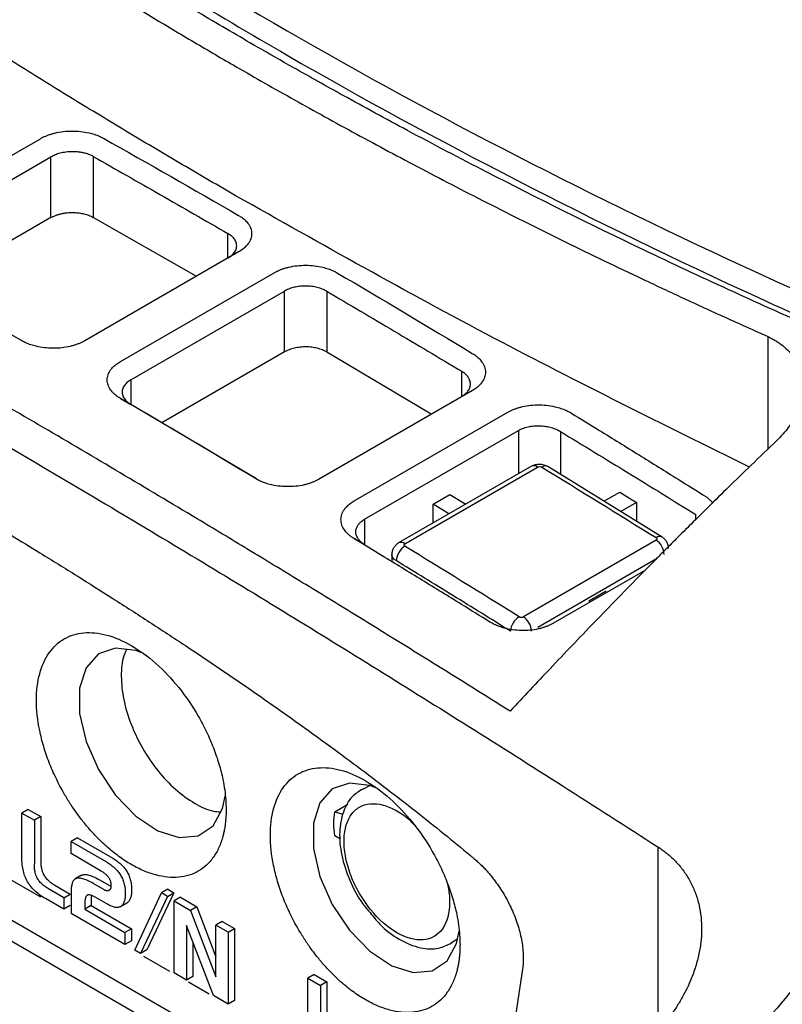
# Model space of a CAD drawing. Extents: x 76 to 839, y -9 to 645.
# Tile 59 of 78: x 729 to 754, y 157 to 190. Entities that reach past the tile are written whole.
import ezdxf

# ---------------------------------------------------------------- set-up
doc = ezdxf.new("R2010")
doc.units = 0
doc.layers.get('0').update_dxf_attribs({"linetype": 'CONTINUOUS'})

msp = doc.modelspace()

# ---------------------------------------------------------------- linework, layer by layer
at = {"color": 7, "linetype": 'CONTINUOUS'}
for p, q in [((724.163, 182.961), (729.325, 185.941)), ((724.519, 182.35), (729.681, 185.33)), ((729.681, 183.291), (729.681, 185.33)), ((731.095, 185.345), (731.095, 183.301)), ((729.681, 183.291), (725.597, 180.934)), ((734.556, 181.323), (731.095, 183.301)), ((735.975, 182.14), (730.813, 179.16)), ((735.975, 182.14), (735.62, 181.937)), ((732.008, 178.463), (737.17, 181.443)), ((732.361, 177.85), (737.522, 180.83)), ((737.522, 178.787), (737.522, 180.83)), ((738.937, 180.82), (738.937, 178.78)), ((737.522, 178.787), (733.4, 176.407)), ((742.436, 176.699), (738.937, 178.78)), ((743.82, 177.489), (738.658, 174.509)), ((743.82, 177.489), (743.462, 177.292)), ((732.009, 177.227), (732.361, 177.024)), ((736.573, 174.524), (732.361, 177.024)), ((739.853, 173.784), (745.015, 176.764)), ((740.202, 173.169), (745.364, 176.149)), ((700.268, 175.229), (744.739, 149.556)), ((745.801, 174.947), (741.346, 172.375)), ((741.554, 172.351), (746.009, 174.922)), ((750.186, 172.573), (746.351, 174.939)), ((742.5, 173.674), (743.066, 174.001)), ((743.066, 174.001), (743.599, 173.676)), ((748.233, 173.778), (748.765, 174.085)), ((748.765, 174.085), (749.331, 173.736)), ((751.678, 173.92), (751.904, 173.712)), ((742.5, 173.042), (742.5, 173.674)), ((743.033, 173.349), (742.5, 173.674)), ((749.331, 173.736), (748.799, 173.429)), ((749.331, 173.736), (749.331, 173.101)), ((739.854, 172.52), (740.202, 172.319)), ((749.986, 172.469), (745.531, 169.897)), ((742.543, 151.522), (706.297, 172.446)), ((741.117, 171.991), (741.117, 171.757)), ((749.626, 171.468), (746.517, 169.673)), ((747.747, 170.442), (748.313, 170.769)), ((747.747, 170.4), (747.747, 170.442)), ((739.2, 163.353), (739.647, 163.611)), ((728.913, 163.436), (728.701, 163.314)), ((728.701, 161.876), (728.701, 163.314)), ((728.701, 163.314), (729.123, 163.07)), ((728.913, 163.436), (729.335, 163.192)), ((729.335, 163.192), (729.123, 163.07)), ((729.123, 163.07), (729.123, 161.608)), ((729.335, 163.192), (729.335, 161.73)), ((739.391, 162.441), (739.2, 162.551)), ((730.569, 162.48), (730.356, 162.358)), ((730.356, 161.95), (730.356, 162.358)), ((730.356, 162.358), (731.542, 161.674)), ((730.569, 162.48), (731.754, 161.796)), ((731.347, 161.378), (730.356, 161.95)), ((729.345, 160.488), (727.261, 161.691)), ((728.702, 161.813), (728.701, 161.876)), ((728.704, 161.752), (728.702, 161.813)), ((728.707, 161.693), (728.704, 161.752)), ((728.712, 161.634), (728.707, 161.693)), ((728.718, 161.578), (728.712, 161.634)), ((728.725, 161.522), (728.718, 161.578)), ((729.123, 161.575), (729.123, 161.608)), ((729.124, 161.544), (729.123, 161.575)), ((729.335, 161.73), (729.335, 161.698)), ((729.335, 161.698), (729.336, 161.666)), ((729.336, 161.666), (729.338, 161.635)), ((729.338, 161.635), (729.34, 161.605)), ((729.34, 161.605), (729.342, 161.576)), ((729.342, 161.576), (729.345, 161.548)), ((731.542, 161.674), (731.579, 161.652)), ((731.579, 161.652), (731.614, 161.629)), ((731.614, 161.629), (731.649, 161.606)), ((731.649, 161.606), (731.683, 161.583)), ((731.683, 161.583), (731.715, 161.558)), ((731.754, 161.796), (731.791, 161.774)), ((731.791, 161.774), (731.827, 161.752)), ((731.827, 161.752), (731.861, 161.729)), ((731.861, 161.729), (731.895, 161.705)), ((731.895, 161.705), (731.927, 161.681)), ((731.927, 161.681), (731.959, 161.656)), ((731.959, 161.656), (731.989, 161.631)), ((731.989, 161.631), (732.018, 161.605)), ((732.018, 161.605), (732.046, 161.578)), ((732.046, 161.578), (732.073, 161.551)), ((728.734, 161.469), (728.725, 161.522)), ((728.744, 161.416), (728.734, 161.469)), ((728.755, 161.365), (728.744, 161.416)), ((728.768, 161.315), (728.755, 161.365)), ((728.782, 161.267), (728.768, 161.315)), ((728.797, 161.221), (728.782, 161.267)), ((729.125, 161.513), (729.124, 161.544)), ((729.127, 161.483), (729.125, 161.513)), ((729.13, 161.454), (729.127, 161.483)), ((729.133, 161.425), (729.13, 161.454)), ((729.136, 161.398), (729.133, 161.425)), ((729.14, 161.371), (729.136, 161.398)), ((729.145, 161.345), (729.14, 161.371)), ((729.15, 161.32), (729.145, 161.345)), ((729.155, 161.296), (729.15, 161.32)), ((729.162, 161.273), (729.155, 161.296)), ((729.168, 161.25), (729.162, 161.273)), ((729.176, 161.229), (729.168, 161.25)), ((729.183, 161.208), (729.176, 161.229)), ((729.345, 161.548), (729.348, 161.52)), ((729.348, 161.52), (729.353, 161.494)), ((729.353, 161.494), (729.357, 161.468)), ((729.357, 161.468), (729.362, 161.443)), ((729.362, 161.443), (729.368, 161.419)), ((729.368, 161.419), (729.374, 161.395)), ((729.374, 161.395), (729.381, 161.373)), ((729.381, 161.373), (729.388, 161.351)), ((729.388, 161.351), (729.396, 161.33)), ((729.396, 161.33), (729.404, 161.31)), ((729.404, 161.31), (729.418, 161.28)), ((729.418, 161.28), (729.434, 161.25)), ((729.434, 161.25), (729.451, 161.221)), ((730.705, 161.223), (730.724, 161.233)), ((730.724, 161.233), (730.747, 161.241)), ((730.747, 161.241), (730.771, 161.247)), ((730.771, 161.247), (730.797, 161.25)), ((730.797, 161.25), (730.825, 161.252)), ((730.825, 161.252), (730.855, 161.25)), ((730.855, 161.25), (730.887, 161.246)), ((730.887, 161.246), (730.92, 161.24)), ((730.92, 161.24), (730.956, 161.231)), ((730.956, 161.231), (730.994, 161.219)), ((731.347, 161.378), (731.371, 161.364)), ((731.371, 161.364), (731.395, 161.349)), ((731.395, 161.349), (731.417, 161.335)), ((731.417, 161.335), (731.439, 161.32)), ((731.439, 161.32), (731.459, 161.306)), ((731.459, 161.306), (731.479, 161.291)), ((731.479, 161.291), (731.497, 161.276)), ((731.497, 161.276), (731.516, 161.261)), ((731.516, 161.261), (731.532, 161.246)), ((731.532, 161.246), (731.549, 161.231)), ((731.549, 161.231), (731.564, 161.215)), ((731.715, 161.558), (731.746, 161.533)), ((731.746, 161.533), (731.777, 161.508)), ((731.777, 161.508), (731.806, 161.482)), ((731.806, 161.482), (731.834, 161.456)), ((731.834, 161.456), (731.861, 161.428)), ((731.861, 161.428), (731.887, 161.401)), ((731.887, 161.401), (731.912, 161.372)), ((731.912, 161.372), (731.935, 161.344)), ((731.935, 161.344), (731.958, 161.314)), ((731.958, 161.314), (731.979, 161.284)), ((731.979, 161.284), (732, 161.254)), ((732, 161.254), (732.021, 161.22)), ((732.073, 161.551), (732.099, 161.523)), ((732.099, 161.523), (732.124, 161.495)), ((732.124, 161.495), (732.147, 161.466)), ((732.147, 161.466), (732.17, 161.437)), ((732.17, 161.437), (732.191, 161.407)), ((732.191, 161.407), (732.212, 161.376)), ((732.212, 161.376), (732.233, 161.342)), ((732.233, 161.342), (732.252, 161.307)), ((732.252, 161.307), (732.271, 161.272)), ((732.271, 161.272), (732.288, 161.236)), ((732.288, 161.236), (732.303, 161.2)), ((728.814, 161.175), (728.797, 161.221)), ((728.832, 161.131), (728.814, 161.175)), ((728.851, 161.089), (728.832, 161.131)), ((728.872, 161.048), (728.851, 161.089)), ((728.896, 161.004), (728.872, 161.048)), ((728.922, 160.961), (728.896, 161.004)), ((728.95, 160.919), (728.922, 160.961)), ((728.98, 160.878), (728.95, 160.919)), ((729.192, 161.188), (729.183, 161.208)), ((729.206, 161.157), (729.192, 161.188)), ((729.222, 161.127), (729.206, 161.157)), ((729.239, 161.098), (729.222, 161.127)), ((729.258, 161.07), (729.239, 161.098)), ((729.278, 161.041), (729.258, 161.07)), ((729.3, 161.014), (729.278, 161.041)), ((729.323, 160.987), (729.3, 161.014)), ((729.348, 160.96), (729.323, 160.987)), ((729.375, 160.934), (729.348, 160.96)), ((729.402, 160.909), (729.375, 160.934)), ((729.432, 160.884), (729.402, 160.909)), ((729.451, 161.221), (729.47, 161.192)), ((729.47, 161.192), (729.49, 161.164)), ((729.49, 161.164), (729.512, 161.136)), ((729.512, 161.136), (729.535, 161.109)), ((729.535, 161.109), (729.56, 161.082)), ((729.56, 161.082), (729.587, 161.056)), ((729.587, 161.056), (729.615, 161.031)), ((729.615, 161.031), (729.644, 161.006)), ((729.644, 161.006), (729.675, 160.982)), ((729.675, 160.982), (729.708, 160.958)), ((729.708, 160.958), (729.742, 160.935)), ((729.742, 160.935), (729.777, 160.912)), ((729.777, 160.912), (729.814, 160.89)), ((730.378, 160.906), (730.371, 160.873)), ((730.386, 160.937), (730.378, 160.906)), ((730.395, 160.966), (730.386, 160.937)), ((730.405, 160.992), (730.395, 160.966)), ((730.417, 161.016), (730.405, 160.992)), ((730.43, 161.038), (730.417, 161.016)), ((730.444, 161.057), (730.43, 161.038)), ((730.459, 161.074), (730.444, 161.057)), ((730.475, 161.088), (730.459, 161.074)), ((730.493, 161.1), (730.475, 161.088)), ((730.705, 161.223), (730.493, 161.1)), ((730.512, 161.11), (730.493, 161.1)), ((730.534, 161.119), (730.512, 161.11)), ((730.559, 161.124), (730.534, 161.119)), ((730.585, 161.128), (730.559, 161.124)), ((730.613, 161.129), (730.585, 161.128)), ((730.643, 161.128), (730.613, 161.129)), ((730.674, 161.124), (730.643, 161.128)), ((730.708, 161.117), (730.674, 161.124)), ((730.744, 161.108), (730.708, 161.117)), ((730.782, 161.097), (730.744, 161.108)), ((730.821, 161.083), (730.782, 161.097)), ((730.862, 161.067), (730.821, 161.083)), ((730.906, 161.048), (730.862, 161.067)), ((730.951, 161.027), (730.906, 161.048)), ((730.999, 161.003), (730.951, 161.027)), ((730.994, 161.219), (731.033, 161.206)), ((731.048, 160.977), (730.999, 161.003)), ((731.033, 161.206), (731.074, 161.189)), ((731.099, 160.948), (731.048, 160.977)), ((731.074, 161.189), (731.118, 161.17)), ((731.452, 160.744), (731.099, 160.948)), ((731.118, 161.17), (731.163, 161.149)), ((731.163, 161.149), (731.211, 161.125)), ((731.211, 161.125), (731.26, 161.099)), ((731.26, 161.099), (731.311, 161.07)), ((731.311, 161.07), (731.664, 160.866)), ((731.564, 161.215), (731.578, 161.2)), ((731.578, 161.2), (731.591, 161.185)), ((731.591, 161.185), (731.604, 161.169)), ((731.604, 161.169), (731.615, 161.154)), ((731.615, 161.154), (731.626, 161.138)), ((731.626, 161.138), (731.634, 161.124)), ((731.634, 161.124), (731.642, 161.11)), ((731.642, 161.11), (731.649, 161.095)), ((731.649, 161.095), (731.656, 161.081)), ((731.656, 161.081), (731.662, 161.065)), ((731.662, 161.065), (731.667, 161.05)), ((731.667, 161.05), (731.672, 161.034)), ((731.672, 161.034), (731.677, 161.017)), ((731.677, 161.017), (731.681, 161.001)), ((731.681, 161.001), (731.685, 160.984)), ((731.685, 160.984), (731.688, 160.966)), ((731.688, 160.966), (731.69, 160.948)), ((731.69, 160.948), (731.692, 160.93)), ((731.692, 160.93), (731.693, 160.912)), ((731.693, 160.912), (731.694, 160.893)), ((732.021, 161.22), (732.04, 161.185)), ((732.04, 161.185), (732.058, 161.15)), ((732.058, 161.15), (732.076, 161.114)), ((732.076, 161.114), (732.091, 161.077)), ((732.091, 161.077), (732.105, 161.04)), ((732.105, 161.04), (732.118, 161.002)), ((732.118, 161.002), (732.13, 160.963)), ((732.13, 160.963), (732.14, 160.924)), ((732.14, 160.924), (732.149, 160.884)), ((732.303, 161.2), (732.317, 161.162)), ((732.317, 161.162), (732.33, 161.124)), ((732.33, 161.124), (732.342, 161.086)), ((732.342, 161.086), (732.352, 161.047)), ((732.352, 161.047), (732.361, 161.007)), ((732.361, 161.007), (732.368, 160.966)), ((732.368, 160.966), (732.375, 160.925)), ((732.375, 160.925), (732.379, 160.883)), ((729.012, 160.837), (728.98, 160.878)), ((729.047, 160.797), (729.012, 160.837)), ((729.083, 160.758), (729.047, 160.797)), ((729.121, 160.72), (729.083, 160.758)), ((729.161, 160.682), (729.121, 160.72)), ((729.203, 160.645), (729.161, 160.682)), ((729.247, 160.609), (729.203, 160.645)), ((729.293, 160.574), (729.247, 160.609)), ((729.341, 160.54), (729.293, 160.574)), ((729.463, 160.859), (729.432, 160.884)), ((729.495, 160.836), (729.463, 160.859)), ((729.529, 160.812), (729.495, 160.836)), ((729.565, 160.79), (729.529, 160.812)), ((729.602, 160.768), (729.565, 160.79)), ((730.117, 160.471), (729.602, 160.768)), ((729.814, 160.89), (730.329, 160.593)), ((730.117, 160.471), (730.329, 160.593)), ((730.357, 160.716), (730.356, 160.671)), ((730.356, 160.671), (730.356, 159.945)), ((730.359, 160.759), (730.357, 160.716)), ((730.362, 160.799), (730.359, 160.759)), ((730.366, 160.837), (730.362, 160.799)), ((730.371, 160.873), (730.366, 160.837)), ((731.465, 160.737), (731.452, 160.744)), ((731.477, 160.73), (731.465, 160.737)), ((731.49, 160.724), (731.477, 160.73)), ((731.502, 160.719), (731.49, 160.724)), ((731.514, 160.715), (731.502, 160.719)), ((731.525, 160.711), (731.514, 160.715)), ((731.537, 160.709), (731.525, 160.711)), ((731.548, 160.707), (731.537, 160.709)), ((731.558, 160.705), (731.548, 160.707)), ((731.569, 160.705), (731.558, 160.705)), ((731.579, 160.705), (731.569, 160.705)), ((731.589, 160.706), (731.579, 160.705)), ((731.598, 160.707), (731.589, 160.706)), ((731.608, 160.709), (731.598, 160.707)), ((731.617, 160.712), (731.608, 160.709)), ((731.626, 160.716), (731.617, 160.712)), ((731.634, 160.72), (731.626, 160.716)), ((731.642, 160.726), (731.634, 160.72)), ((731.649, 160.732), (731.642, 160.726)), ((731.656, 160.738), (731.649, 160.732)), ((731.662, 160.745), (731.656, 160.738)), ((731.667, 160.754), (731.662, 160.745)), ((731.664, 160.866), (731.677, 160.859)), ((731.672, 160.762), (731.667, 160.754)), ((731.677, 160.772), (731.672, 160.762)), ((731.677, 160.859), (731.69, 160.853)), ((731.681, 160.782), (731.677, 160.772)), ((731.685, 160.793), (731.681, 160.782)), ((731.688, 160.805), (731.685, 160.793)), ((731.69, 160.817), (731.688, 160.805)), ((731.692, 160.83), (731.69, 160.817)), ((731.693, 160.844), (731.692, 160.83)), ((731.694, 160.858), (731.693, 160.844)), ((731.694, 160.893), (731.694, 160.874)), ((731.694, 160.874), (731.694, 160.858)), ((732.149, 160.884), (732.156, 160.844)), ((732.156, 160.844), (732.162, 160.803)), ((732.162, 160.803), (732.167, 160.761)), ((732.167, 160.761), (732.171, 160.718)), ((732.171, 160.718), (732.173, 160.675)), ((732.173, 160.589), (732.171, 160.548)), ((732.173, 160.675), (732.173, 160.632)), ((732.173, 160.632), (732.173, 160.589)), ((732.377, 160.595), (732.372, 160.56)), ((732.38, 160.632), (732.377, 160.595)), ((732.379, 160.883), (732.383, 160.841)), ((732.383, 160.671), (732.38, 160.632)), ((732.383, 160.841), (732.385, 160.798)), ((732.385, 160.711), (732.383, 160.671)), ((732.385, 160.798), (732.386, 160.754)), ((732.386, 160.754), (732.385, 160.711)), ((732.492, 158.713), (733.391, 160.634)), ((733.807, 160.639), (732.899, 158.722)), ((733.603, 160.756), (733.391, 160.634)), ((733.595, 160.516), (733.391, 160.634)), ((733.595, 160.516), (733.807, 160.639)), ((733.603, 160.756), (733.807, 160.639)), ((729.391, 160.506), (729.341, 160.54)), ((729.443, 160.473), (729.391, 160.506)), ((729.497, 160.441), (729.443, 160.473)), ((730.117, 160.083), (729.497, 160.441)), ((730.117, 160.471), (730.117, 160.083)), ((730.815, 160.272), (730.814, 160.237)), ((730.816, 160.304), (730.815, 160.272)), ((730.817, 160.335), (730.816, 160.304)), ((730.82, 160.364), (730.817, 160.335)), ((730.822, 160.39), (730.82, 160.364)), ((730.826, 160.415), (730.822, 160.39)), ((730.831, 160.438), (730.826, 160.415)), ((730.836, 160.459), (730.831, 160.438)), ((730.841, 160.478), (730.836, 160.459)), ((730.848, 160.495), (730.841, 160.478)), ((730.855, 160.51), (730.848, 160.495)), ((730.862, 160.523), (730.855, 160.51)), ((730.871, 160.534), (730.862, 160.523)), ((730.88, 160.543), (730.871, 160.534)), ((730.889, 160.551), (730.88, 160.543)), ((730.9, 160.556), (730.889, 160.551)), ((730.911, 160.56), (730.9, 160.556)), ((730.922, 160.563), (730.911, 160.56)), ((730.935, 160.565), (730.922, 160.563)), ((730.948, 160.565), (730.935, 160.565)), ((730.962, 160.565), (730.948, 160.565)), ((730.976, 160.563), (730.962, 160.565)), ((730.992, 160.561), (730.976, 160.563)), ((731.008, 160.557), (730.992, 160.561)), ((731.024, 160.553), (731.008, 160.557)), ((731.042, 160.547), (731.024, 160.553)), ((731.028, 160.427), (731.027, 160.394)), ((731.027, 160.394), (731.027, 160.36)), ((731.027, 160.36), (731.027, 160.211)), ((731.029, 160.457), (731.028, 160.427)), ((731.032, 160.486), (731.029, 160.457)), ((731.035, 160.513), (731.032, 160.486)), ((731.038, 160.537), (731.035, 160.513)), ((731.06, 160.54), (731.042, 160.547)), ((731.079, 160.532), (731.06, 160.54)), ((731.098, 160.523), (731.079, 160.532)), ((731.119, 160.513), (731.098, 160.523)), ((731.14, 160.502), (731.119, 160.513)), ((731.162, 160.49), (731.14, 160.502)), ((731.554, 160.263), (731.162, 160.49)), ((731.594, 160.241), (731.554, 160.263)), ((731.633, 160.221), (731.594, 160.241)), ((732.225, 160.294), (732.013, 160.171)), ((732.094, 160.249), (732.08, 160.23)), ((732.107, 160.27), (732.094, 160.249)), ((732.118, 160.293), (732.107, 160.27)), ((732.129, 160.318), (732.118, 160.293)), ((732.138, 160.345), (732.129, 160.318)), ((732.146, 160.374), (732.138, 160.345)), ((732.154, 160.405), (732.146, 160.374)), ((732.159, 160.438), (732.154, 160.405)), ((732.165, 160.473), (732.159, 160.438)), ((732.168, 160.509), (732.165, 160.473)), ((732.171, 160.548), (732.168, 160.509)), ((732.245, 160.306), (732.225, 160.294)), ((732.262, 160.32), (732.245, 160.306)), ((732.278, 160.335), (732.262, 160.32)), ((732.293, 160.352), (732.278, 160.335)), ((732.306, 160.371), (732.293, 160.352)), ((732.319, 160.392), (732.306, 160.371)), ((732.331, 160.415), (732.319, 160.392)), ((732.341, 160.44), (732.331, 160.415)), ((732.35, 160.468), (732.341, 160.44)), ((732.359, 160.496), (732.35, 160.468)), ((732.366, 160.527), (732.359, 160.496)), ((732.372, 160.56), (732.366, 160.527)), ((733.595, 160.516), (732.687, 158.6)), ((734.023, 160.486), (733.811, 160.364)), ((733.811, 157.951), (733.811, 160.364)), ((733.811, 160.364), (734.359, 160.048)), ((734.023, 160.486), (734.571, 160.17)), ((730.329, 160.206), (730.117, 160.083)), ((732.164, 158.901), (730.356, 159.945)), ((730.814, 160.237), (730.814, 160.089)), ((731.027, 160.211), (730.814, 160.089)), ((730.814, 160.089), (732.164, 159.309)), ((731.027, 160.211), (732.377, 159.432)), ((731.67, 160.203), (731.633, 160.221)), ((731.706, 160.188), (731.67, 160.203)), ((731.74, 160.175), (731.706, 160.188)), ((731.774, 160.164), (731.74, 160.175)), ((731.806, 160.155), (731.774, 160.164)), ((731.837, 160.149), (731.806, 160.155)), ((731.866, 160.145), (731.837, 160.149)), ((731.894, 160.144), (731.866, 160.145)), ((731.92, 160.145), (731.894, 160.144)), ((731.945, 160.148), (731.92, 160.145)), ((731.969, 160.153), (731.945, 160.148)), ((731.992, 160.161), (731.969, 160.153)), ((732.013, 160.171), (731.992, 160.161)), ((732.033, 160.184), (732.013, 160.171)), ((732.05, 160.197), (732.033, 160.184)), ((732.066, 160.212), (732.05, 160.197)), ((732.08, 160.23), (732.066, 160.212)), ((734.571, 160.17), (734.359, 160.048)), ((734.359, 160.048), (735.215, 157.814)), ((734.571, 160.17), (735.215, 158.49)), ((735.427, 159.676), (735.215, 159.553)), ((735.427, 159.676), (735.837, 159.439)), ((732.377, 159.432), (732.164, 159.309)), ((732.164, 159.309), (732.164, 158.901)), ((732.377, 159.432), (732.377, 159.024)), ((735.131, 157.189), (734.233, 159.539)), ((734.233, 159.539), (734.233, 157.707)), ((735.625, 159.317), (735.215, 159.553)), ((735.215, 157.814), (735.215, 159.553)), ((735.625, 159.317), (735.837, 159.439)), ((735.625, 159.317), (735.625, 156.904)), ((735.837, 159.439), (735.837, 157.026)), ((732.377, 159.024), (732.164, 158.901)), ((734.445, 158.984), (734.445, 157.83)), ((732.687, 158.6), (732.492, 158.713)), ((732.899, 158.722), (732.687, 158.6)), ((733.666, 157.994), (732.796, 158.496)), ((734.233, 157.707), (733.811, 157.951)), ((745.502, 158.071), (744.638, 152.373)), ((734.445, 157.83), (734.233, 157.707)), ((734.986, 157.232), (734.291, 157.633)), ((738.517, 157.892), (738.305, 157.77)), ((738.305, 156.332), (738.305, 157.77)), ((738.305, 157.77), (738.727, 157.526)), ((738.517, 157.892), (738.939, 157.648)), ((738.939, 157.648), (738.727, 157.526)), ((738.939, 157.648), (738.939, 156.186)), ((738.727, 157.526), (738.727, 156.064)), ((735.625, 156.904), (735.131, 157.189)), ((735.837, 157.026), (735.625, 156.904))]:
    msp.add_line(p, q, dxfattribs=at)
at = {"color": 8, "linetype": 'CONTINUOUS'}
for p, q in [((735.62, 181.937), (735.62, 182.756)), ((753.732, 179.303), (753.732, 175.513)), ((743.462, 177.292), (743.462, 178.135)), ((732.361, 177.85), (732.361, 177.024)), ((745.364, 176.149), (745.364, 174.695)), ((746.778, 176.115), (746.778, 174.676)), ((740.202, 173.169), (740.202, 172.319)), ((751.318, 173.135), (751.318, 173.328)), ((750.001, 171.838), (746.023, 169.541)), ((750.048, 162.177), (750.048, 155.981)), ((743.319, 159.079), (743.117, 158.954))]:
    msp.add_line(p, q, dxfattribs=at)
for p, q in [((740.141, 164.114), (740.382, 164.233)), ((739.2, 163.353), (739.469, 163.272))]:
    msp.add_line(p, q)
at = {"color": 7, "linetype": 'CONTINUOUS', "flags": 128}
for points in [[(732.793, 168.666), (732.533, 168.764), (731.848, 168.849), (731.273, 168.652), (730.858, 168.189), (730.641, 167.502), (730.641, 166.652), (730.858, 165.715), (731.273, 164.774), (731.848, 163.912), (732.533, 163.206), (733.267, 162.719), (733.984, 162.493), (734.621, 162.55), (735.122, 162.884), (735.441, 163.466), (735.529, 163.879)], [(740.642, 164.135), (740.382, 164.233), (739.697, 164.318), (739.121, 164.12), (738.707, 163.658), (738.49, 162.971), (738.49, 162.121), (738.707, 161.184), (739.121, 160.242), (739.697, 159.38), (740.382, 158.675), (741.116, 158.187), (741.833, 157.962), (742.47, 158.019), (742.971, 158.353), (743.29, 158.935), (743.378, 159.348)]]:
    msp.add_lwpolyline(points, dxfattribs=at)
at = {"color": 8, "linetype": 'CONTINUOUS'}
for centre, radius, start, end in [((745.885, 174.77), 0.196, 50.9407, 115.4924), ((746.267, 174.765), 0.194, 64.3478, 126.8359), ((750.101, 172.406), 0.188, 63.3204, 128.0635), ((741.43, 172.191), 0.202, 51.9996, 114.4391)]:
    msp.add_arc(centre, radius, start, end, dxfattribs=at)
at = {"color": 7, "linetype": 'CONTINUOUS'}
for centre, radius, start, end in [((749.64, 171.956), 0.618, 2.7049, 56.0041), ((741.893, 171.733), 0.631, 122.3919, 175.6217), ((745.73, 169.362), 0.637, 122.3249, 175.0787), ((745.185, 169.385), 0.618, 2.7049, 56.0041)]:
    msp.add_arc(centre, radius, start, end, dxfattribs=at)
for points, knots in [([(711.523, 208.552), (715.205, 205.127), (719.237, 201.818), (727.959, 195.467), (732.63, 192.437), (737.61, 189.555)], [0, 0, 0, 0, 0.5, 0.5, 1, 1, 1, 1]), ([(736.607, 189.016), (736.296, 189.196), (735.673, 189.557), (734.749, 190.103), (733.831, 190.652), (732.92, 191.205), (732.016, 191.762), (731.12, 192.322), (730.23, 192.885), (729.348, 193.452), (728.474, 194.023), (727.606, 194.597), (726.746, 195.175), (725.894, 195.755), (725.049, 196.339), (724.211, 196.927), (723.381, 197.518), (722.064, 198.469), (719.639, 200.271), (716.754, 202.549), (714.1, 204.783), (712.387, 206.29), (711.249, 207.322), (710.68, 207.85), (710.483, 208.033)], [0, 0, 0, 0, 0.03125, 0.0625, 0.09375, 0.125, 0.15625, 0.187501, 0.218751, 0.250001, 0.281252, 0.312502, 0.343753, 0.375004, 0.406254, 0.437505, 0.468756, 0.500007, 0.587766, 0.750219, 0.848469, 0.92285, 0.97336, 1, 1, 1, 1]), ([(711.524, 207.733), (715.204, 204.31), (719.237, 201), (725.773, 196.241), (728.034, 194.688), (732.708, 191.656), (735.121, 190.178), (737.61, 188.738)], [0, 0, 0, 0, 0.5, 0.5, 0.75, 0.75, 1, 1, 1, 1]), ([(717.5, 200.751), (717.768, 200.54), (718.302, 200.12), (719.109, 199.499), (719.913, 198.888), (720.716, 198.287), (721.516, 197.697), (722.314, 197.118), (723.108, 196.548), (723.9, 195.989), (724.687, 195.44), (725.471, 194.901), (726.251, 194.371), (727.027, 193.852), (727.798, 193.342), (728.563, 192.842), (729.324, 192.352), (730.079, 191.871), (730.829, 191.4), (731.572, 190.937), (732.309, 190.485), (733.04, 190.041), (733.765, 189.606), (734.482, 189.18), (735.192, 188.763), (735.665, 188.49), (735.9, 188.354)], [0, 0, 0, 0, 0.048203, 0.095838, 0.142905, 0.189404, 0.235334, 0.280696, 0.325489, 0.369714, 0.413371, 0.456459, 0.498979, 0.54093, 0.582313, 0.623127, 0.663373, 0.70305, 0.742158, 0.780698, 0.81867, 0.856073, 0.892907, 0.929173, 0.964871, 1, 1, 1, 1]), ([(735.9, 184.016), (735.597, 184.191), (734.991, 184.541), (734.09, 185.069), (733.195, 185.597), (732.307, 186.127), (731.425, 186.659), (730.55, 187.192), (729.681, 187.726), (728.819, 188.262), (727.963, 188.799), (727.113, 189.338), (726.039, 190.027), (724.747, 190.867), (723.249, 191.861), (721.774, 192.859), (720.324, 193.861), (718.896, 194.867), (717.965, 195.542), (717.499, 195.879)], [0, 0, 0, 0, 0.045378, 0.09076, 0.13615, 0.181553, 0.226971, 0.272409, 0.31787, 0.363358, 0.408872, 0.454413, 0.499978, 0.583193, 0.666473, 0.749818, 0.833172, 0.916543, 1, 1, 1, 1]), ([(700.268, 190.88), (700.899, 190.558), (702.153, 189.918), (704.022, 188.953), (705.868, 187.993), (707.689, 187.037), (709.487, 186.085), (711.26, 185.138), (713.487, 183.938), (716.161, 182.479), (719.282, 180.748), (722.374, 179.005), (726.445, 176.673), (731.539, 173.684), (736.603, 170.626), (740.669, 168.117), (743.728, 166.204), (746.863, 164.222), (748.978, 162.864), (750.048, 162.177)], [0, 0, 0, 0, 0.038074, 0.07566, 0.112757, 0.149362, 0.185475, 0.221093, 0.256215, 0.319682, 0.382201, 0.444213, 0.505955, 0.627402, 0.751039, 0.810956, 0.872428, 0.935445, 1, 1, 1, 1]), ([(745.089, 166.727), (744.491, 167.102), (743.3, 167.849), (741.523, 168.953), (739.763, 170.04), (738.02, 171.107), (736.296, 172.156), (733.432, 173.883), (729.438, 176.253), (724.317, 179.219), (719.188, 182.112), (714.624, 184.623), (710.588, 186.795), (707.084, 188.653), (704.722, 189.88), (703.527, 190.501)], [0, 0, 0, 0, 0.043136, 0.085855, 0.128154, 0.170033, 0.211491, 0.252524, 0.376518, 0.499438, 0.621863, 0.746635, 0.829047, 0.913507, 1, 1, 1, 1]), ([(737.61, 189.555), (742.604, 186.68), (747.885, 183.964), (758.97, 178.882), (764.749, 176.525), (770.764, 174.352)], [0, 0, 0, 0, 0.5, 0.5, 1, 1, 1, 1]), ([(769.794, 173.793), (769.418, 173.929), (768.667, 174.201), (767.546, 174.615), (766.43, 175.033), (765.319, 175.456), (764.214, 175.883), (763.114, 176.315), (762.019, 176.751), (760.93, 177.192), (759.847, 177.637), (758.769, 178.086), (757.697, 178.539), (756.631, 178.997), (755.571, 179.459), (754.516, 179.925), (753.467, 180.396), (751.807, 181.151), (748.712, 182.601), (745.115, 184.384), (741.788, 186.131), (739.632, 187.305), (737.959, 188.24), (737.008, 188.786), (736.607, 189.016)], [0, 0, 0, 0, 0.03125, 0.0625, 0.09375, 0.125, 0.156251, 0.187501, 0.218751, 0.250002, 0.281252, 0.312503, 0.343753, 0.375004, 0.406255, 0.437505, 0.468756, 0.500006, 0.586773, 0.750218, 0.835057, 0.904967, 0.959948, 1, 1, 1, 1]), ([(737.61, 188.738), (742.602, 185.864), (747.881, 183.149), (756.191, 179.339), (759.022, 178.114), (764.804, 175.756), (767.756, 174.622), (770.762, 173.536)], [0, 0, 0, 0, 0.5, 0.5, 0.75, 0.75, 1, 1, 1, 1]), ([(735.9, 188.354), (736.219, 188.17), (736.865, 187.799), (737.856, 187.24), (738.877, 186.672), (739.931, 186.096), (741.016, 185.511), (742.134, 184.919), (743.285, 184.319), (744.469, 183.712), (745.688, 183.098), (746.941, 182.478), (748.229, 181.852), (749.552, 181.22), (750.911, 180.584), (752.306, 179.942), (753.254, 179.517), (753.732, 179.303)], [0, 0, 0, 0, 0.056986, 0.115355, 0.175107, 0.236242, 0.29876, 0.36266, 0.427944, 0.494611, 0.562661, 0.632094, 0.702909, 0.775108, 0.848689, 0.923653, 1, 1, 1, 1]), ([(729.325, 185.941), (729.353, 185.957), (729.41, 185.988), (729.502, 186.03), (729.6, 186.068), (729.702, 186.102), (729.863, 186.145), (730.089, 186.186), (730.383, 186.204), (730.677, 186.19), (730.929, 186.148), (731.134, 186.092), (731.299, 186.031), (731.394, 185.981), (731.442, 185.955)], [0, 0, 0, 0, 0.050319, 0.100174, 0.149876, 0.19974, 0.250077, 0.374931, 0.499872, 0.624795, 0.749792, 0.833411, 0.916331, 1, 1, 1, 1]), ([(731.095, 185.345), (731.07, 185.358), (731.022, 185.383), (730.944, 185.414), (730.869, 185.44), (730.795, 185.459), (730.726, 185.474), (730.662, 185.485), (730.603, 185.493), (730.551, 185.498), (730.505, 185.501), (730.466, 185.503), (730.434, 185.504), (730.408, 185.504), (730.324, 185.503), (730.181, 185.493), (729.99, 185.456), (729.819, 185.402), (729.726, 185.354), (729.681, 185.33)], [0, 0, 0, 0, 0.06535, 0.126225, 0.182626, 0.234552, 0.282001, 0.324974, 0.36347, 0.397488, 0.427027, 0.452088, 0.472671, 0.488774, 0.500399, 0.633451, 0.761069, 0.883253, 1, 1, 1, 1]), ([(731.095, 185.345), (731.849, 184.919), (733.358, 184.061), (734.866, 183.192), (735.62, 182.756)], [2, 2, 2, 2, 6.531867, 11.063078, 11.063078, 11.063078, 11.063078]), ([(753.125, 174.915), (750.227, 176.349), (744.234, 179.313), (738.738, 182.415), (735.9, 184.016)], [0, 0, 0, 0, 0.483752, 1, 1, 1, 1]), ([(729.681, 183.291), (729.703, 183.304), (729.751, 183.33), (729.834, 183.365), (729.932, 183.399), (730.045, 183.428), (730.173, 183.451), (730.314, 183.464), (730.468, 183.465), (730.629, 183.451), (730.792, 183.42), (730.954, 183.372), (731.047, 183.325), (731.095, 183.301)], [0, 0, 0, 0, 0.0595987, 0.1254649, 0.1975971, 0.2759936, 0.3606528, 0.4515725, 0.5487508, 0.6521852, 0.7618733, 0.8778125, 1, 1, 1, 1]), ([(735.974, 183.368), (736.001, 183.351), (736.055, 183.318), (736.128, 183.265), (736.194, 183.208), (736.251, 183.149), (736.325, 183.056), (736.395, 182.924), (736.423, 182.754), (736.395, 182.583), (736.318, 182.437), (736.217, 182.319), (736.108, 182.223), (736.019, 182.168), (735.975, 182.14)], [0, 0, 0, 0, 0.0503638, 0.1002619, 0.150005, 0.1999064, 0.2502769, 0.3751955, 0.500161, 0.6250608, 0.7499954, 0.833555, 0.9164055, 1, 1, 1, 1]), ([(735.62, 181.937), (735.641, 181.95), (735.685, 181.977), (735.744, 182.023), (735.799, 182.075), (735.846, 182.134), (735.883, 182.2), (735.908, 182.271), (735.919, 182.37), (735.893, 182.487), (735.815, 182.605), (735.722, 182.692), (735.651, 182.737), (735.62, 182.756)], [0, 0, 0, 0, 0.058795, 0.12182, 0.189074, 0.260556, 0.336266, 0.416203, 0.500366, 0.662796, 0.800246, 0.912662, 1, 1, 1, 1]), ([(737.17, 181.443), (737.198, 181.459), (737.255, 181.491), (737.348, 181.532), (737.446, 181.57), (737.549, 181.603), (737.71, 181.645), (737.937, 181.685), (738.232, 181.7), (738.527, 181.682), (738.78, 181.636), (738.986, 181.576), (739.151, 181.512), (739.247, 181.459), (739.295, 181.433)], [0, 0, 0, 0, 0.050318, 0.100173, 0.149874, 0.199737, 0.250074, 0.374926, 0.499868, 0.62479, 0.749789, 0.83341, 0.91633, 1, 1, 1, 1]), ([(738.937, 180.82), (738.912, 180.834), (738.864, 180.861), (738.784, 180.896), (738.699, 180.926), (738.611, 180.951), (738.52, 180.97), (738.428, 180.984), (738.335, 180.993), (738.241, 180.997), (738.149, 180.996), (738.058, 180.99), (737.97, 180.979), (737.884, 180.964), (737.803, 180.944), (737.725, 180.921), (737.652, 180.894), (737.584, 180.864), (737.543, 180.841), (737.522, 180.83)], [0, 0, 0, 0, 0.063741, 0.126868, 0.18938, 0.251277, 0.312559, 0.373226, 0.433279, 0.492717, 0.55154, 0.609748, 0.667342, 0.724322, 0.780686, 0.836437, 0.891572, 0.946093, 1, 1, 1, 1]), ([(738.937, 180.82), (739.691, 180.377), (741.199, 179.488), (742.708, 178.589), (743.462, 178.135)], [2, 2, 2, 2, 6.507531, 11.017812, 11.017812, 11.017812, 11.017812]), ([(730.813, 179.16), (730.784, 179.145), (730.727, 179.113), (730.635, 179.071), (730.537, 179.034), (730.434, 179.001), (730.274, 178.958), (730.047, 178.919), (729.752, 178.903), (729.458, 178.92), (729.206, 178.965), (729, 179.023), (728.835, 179.086), (728.74, 179.138), (728.691, 179.164)], [0, 0, 0, 0, 0.050319, 0.100173, 0.149874, 0.199737, 0.250073, 0.374929, 0.499872, 0.624794, 0.749791, 0.833411, 0.916331, 1, 1, 1, 1]), ([(753.732, 179.303), (753.775, 179.283), (753.862, 179.242), (753.983, 179.174), (754.099, 179.1), (754.244, 178.994), (754.407, 178.849), (754.572, 178.655), (754.706, 178.445), (754.841, 178.146), (754.927, 177.743), (754.892, 177.238), (754.754, 176.816), (754.584, 176.489), (754.427, 176.25), (754.244, 176.02), (754.101, 175.877), (754.03, 175.806)], [0, 0, 0, 0, 0.031421, 0.062792, 0.094219, 0.125809, 0.187946, 0.250397, 0.312551, 0.375219, 0.500225, 0.624987, 0.749777, 0.812256, 0.874886, 0.937598, 1, 1, 1, 1]), ([(738.937, 178.78), (738.913, 178.794), (738.866, 178.82), (738.787, 178.854), (738.704, 178.884), (738.588, 178.917), (738.434, 178.946), (738.24, 178.958), (738.043, 178.949), (737.852, 178.917), (737.673, 178.865), (737.572, 178.813), (737.522, 178.787)], [0, 0, 0, 0, 0.062524, 0.124329, 0.186003, 0.248142, 0.370421, 0.492699, 0.618408, 0.744486, 0.872218, 1, 1, 1, 1]), ([(732.009, 177.227), (731.982, 177.244), (731.927, 177.277), (731.854, 177.332), (731.789, 177.389), (731.731, 177.449), (731.657, 177.543), (731.587, 177.676), (731.559, 177.848), (731.587, 178.019), (731.664, 178.165), (731.766, 178.285), (731.874, 178.38), (731.963, 178.436), (732.008, 178.463)], [0, 0, 0, 0, 0.050371, 0.100272, 0.150016, 0.199915, 0.25028, 0.375206, 0.500159, 0.625063, 0.749995, 0.833555, 0.916406, 1, 1, 1, 1]), ([(743.819, 178.736), (743.846, 178.719), (743.901, 178.685), (743.973, 178.63), (744.038, 178.572), (744.095, 178.51), (744.169, 178.415), (744.239, 178.281), (744.267, 178.107), (744.239, 177.934), (744.162, 177.787), (744.061, 177.667), (743.953, 177.572), (743.865, 177.516), (743.82, 177.489)], [0, 0, 0, 0, 0.05037, 0.10027, 0.150013, 0.199909, 0.250272, 0.375198, 0.500153, 0.625058, 0.749992, 0.833554, 0.916405, 1, 1, 1, 1]), ([(743.462, 177.292), (743.483, 177.304), (743.526, 177.33), (743.582, 177.374), (743.632, 177.422), (743.675, 177.473), (743.71, 177.528), (743.736, 177.586), (743.751, 177.646), (743.757, 177.706), (743.751, 177.772), (743.731, 177.847), (743.684, 177.937), (743.6, 178.04), (743.51, 178.102), (743.462, 178.135)], [0, 0, 0, 0, 0.0585502, 0.1182354, 0.1790562, 0.241013, 0.3041065, 0.3683371, 0.4337053, 0.5002115, 0.5615213, 0.6421757, 0.7421563, 0.8614403, 1, 1, 1, 1]), ([(732.361, 177.85), (732.337, 177.836), (732.29, 177.807), (732.228, 177.757), (732.175, 177.704), (732.132, 177.647), (732.098, 177.587), (732.076, 177.524), (732.066, 177.459), (732.069, 177.393), (732.084, 177.327), (732.113, 177.261), (732.155, 177.197), (732.21, 177.135), (732.278, 177.076), (732.333, 177.041), (732.361, 177.024)], [0, 0, 0, 0, 0.065551, 0.132006, 0.199366, 0.267629, 0.336797, 0.406869, 0.477845, 0.549725, 0.62251, 0.696199, 0.770793, 0.846291, 0.922693, 1, 1, 1, 1]), ([(745.015, 176.764), (745.044, 176.78), (745.101, 176.812), (745.194, 176.853), (745.292, 176.891), (745.396, 176.923), (745.557, 176.965), (745.785, 177.003), (746.081, 177.015), (746.377, 176.993), (746.63, 176.943), (746.837, 176.879), (747.003, 176.812), (747.099, 176.757), (747.147, 176.73)], [0, 0, 0, 0, 0.0503246, 0.1001823, 0.1498851, 0.1997476, 0.2500814, 0.3749383, 0.4998729, 0.6247941, 0.7497933, 0.8334145, 0.916334, 1, 1, 1, 1]), ([(747.147, 176.73), (747.46, 176.538), (748.216, 176.074), (749.408, 175.335), (750.605, 174.589), (751.361, 174.118), (751.678, 173.92)], [0, 0, 0, 0, 0.206819, 0.500012, 0.790145, 1, 1, 1, 1]), ([(745.364, 176.149), (745.419, 176.181), (745.537, 176.234), (745.731, 176.285), (745.926, 176.309), (746.118, 176.31), (746.303, 176.29), (746.478, 176.251), (746.64, 176.192), (746.735, 176.142), (746.778, 176.115)], [2, 2, 2, 2, 2.492573, 2.935334, 3.349425, 3.754999, 4.139926, 4.524691, 4.912819, 5.301747, 5.301747, 5.301747, 5.301747]), ([(746.778, 176.115), (747.535, 175.653), (749.048, 174.731), (750.561, 173.8), (751.318, 173.328)], [2, 2, 2, 2, 6.47772, 10.960334, 10.960334, 10.960334, 10.960334]), ([(754.03, 175.806), (753.747, 175.534), (753.209, 175.019), (752.449, 174.28), (751.776, 173.62), (751.19, 173.04), (750.69, 172.543), (750.277, 172.128), (749.949, 171.798), (749.706, 171.552), (749.032, 170.868), (747.946, 169.753), (746.469, 168.206), (745.535, 167.205), (745.089, 166.727)], [0, 0, 0, 0, 0.093523, 0.1775461, 0.2520745, 0.3171119, 0.372661, 0.4187238, 0.4553018, 0.4823959, 0.5000067, 0.6813392, 0.8479995, 1, 1, 1, 1]), ([(724.42, 174.958), (724.75, 174.767), (725.407, 174.386), (726.39, 173.807), (727.368, 173.225), (728.34, 172.638), (729.401, 171.989), (730.538, 171.284), (731.764, 170.51), (732.977, 169.73), (734.626, 168.648), (736.651, 167.274), (738.614, 165.876), (740.073, 164.795), (741.069, 164.039), (742.032, 163.288), (742.963, 162.544), (743.571, 162.041), (743.87, 161.793)], [0, 0, 0, 0, 0.0505418, 0.1008062, 0.1507952, 0.2005111, 0.249956, 0.3136895, 0.3749734, 0.4382918, 0.499975, 0.6285271, 0.7499699, 0.8030477, 0.8545755, 0.9045668, 0.9530362, 1, 1, 1, 1]), ([(746.351, 174.939), (746.311, 174.959), (746.231, 174.997), (746.077, 175.016), (745.922, 175.002), (745.841, 174.965), (745.801, 174.947)], [0, 0, 0, 0, 0.24899, 0.499, 0.749356, 1, 1, 1, 1]), ([(746.009, 174.922), (746.027, 174.933), (746.054, 174.939), (746.106, 174.938), (746.132, 174.931), (746.151, 174.92)], [0, 0, 0, 0, 0.5, 0.5, 1, 1, 1, 1]), ([(738.658, 174.509), (738.63, 174.493), (738.573, 174.462), (738.481, 174.42), (738.383, 174.383), (738.281, 174.351), (738.121, 174.309), (737.895, 174.272), (737.601, 174.259), (737.307, 174.279), (737.056, 174.328), (736.851, 174.39), (736.687, 174.456), (736.592, 174.509), (736.544, 174.536)], [0, 0, 0, 0, 0.050326, 0.100186, 0.149889, 0.199752, 0.250086, 0.374962, 0.499896, 0.62481, 0.749789, 0.833406, 0.916327, 1, 1, 1, 1]), ([(769.801, 173.79), (766.508, 170.604), (761.584, 165.454), (755.313, 158.312), (747.243, 148.627), (741.011, 140.384), (735.206, 132.198), (734.078, 130.581), (732.959, 128.954)], [0, 0, 0, 0, 1.014734, 1.55157, 2.029469, 3.661157, 3.661157, 4.058937, 4.058937, 4.058937, 4.058937]), ([(739.854, 172.52), (739.827, 172.537), (739.772, 172.572), (739.699, 172.628), (739.633, 172.688), (739.576, 172.75), (739.501, 172.847), (739.431, 172.983), (739.403, 173.16), (739.431, 173.335), (739.508, 173.484), (739.61, 173.604), (739.719, 173.701), (739.808, 173.756), (739.853, 173.784)], [0, 0, 0, 0, 0.050372, 0.100276, 0.150021, 0.19992, 0.250285, 0.375241, 0.500184, 0.625127, 0.750029, 0.833589, 0.916428, 1, 1, 1, 1]), ([(740.202, 172.319), (740.164, 172.343), (740.079, 172.405), (739.993, 172.5), (739.933, 172.608), (739.904, 172.718), (739.913, 172.837), (739.956, 172.939), (740.014, 173.021), (740.091, 173.097), (740.159, 173.144), (740.202, 173.169)], [2, 2, 2, 2, 2.340917, 2.826256, 3.106315, 3.517853, 3.976142, 4.35197, 4.634132, 4.91805, 5.301725, 5.301725, 5.301725, 5.301725]), ([(744.409, 169.723), (744.092, 169.92), (743.334, 170.391), (742.129, 171.131), (740.927, 171.865), (740.169, 172.328), (739.854, 172.52)], [0, 0, 0, 0, 0.209318, 0.499988, 0.792653, 1, 1, 1, 1]), ([(749.986, 172.554), (750.004, 172.542), (750.015, 172.526), (750.015, 172.495), (750.004, 172.479), (749.986, 172.469)], [0, 0, 0, 0, 0.5, 0.5, 1, 1, 1, 1]), ([(750.404, 172.19), (750.401, 172.228), (750.395, 172.304), (750.348, 172.411), (750.278, 172.506), (750.216, 172.551), (750.186, 172.573)], [0, 0, 0, 0, 0.254177, 0.508966, 0.759391, 1, 1, 1, 1]), ([(741.346, 172.375), (741.314, 172.354), (741.249, 172.309), (741.176, 172.213), (741.126, 172.103), (741.12, 172.026), (741.116, 171.987)], [0, 0, 0, 0, 0.2414898, 0.493033, 0.7480523, 1, 1, 1, 1]), ([(741.554, 172.351), (741.548, 172.347), (741.537, 172.339), (741.527, 172.325), (741.523, 172.307), (741.529, 172.285), (741.546, 172.273), (741.554, 172.266)], [0, 0, 0, 0, 0.169466, 0.332519, 0.501407, 0.750462, 1, 1, 1, 1]), ([(745.096, 169.417), (744.454, 169.816), (743.176, 170.609), (741.899, 171.392), (741.263, 171.782)], [0, 0, 0, 0, 0.502548, 1, 1, 1, 1]), ([(745.389, 169.9), (745.396, 169.897), (745.409, 169.889), (745.434, 169.883), (745.464, 169.88), (745.5, 169.883), (745.521, 169.892), (745.531, 169.897)], [0, 0, 0, 0, 0.16955, 0.332877, 0.5022, 0.750953, 1, 1, 1, 1]), ([(746.517, 169.673), (746.489, 169.658), (746.432, 169.626), (746.34, 169.585), (746.243, 169.549), (746.141, 169.517), (745.981, 169.476), (745.756, 169.44), (745.463, 169.431), (745.17, 169.455), (744.92, 169.507), (744.716, 169.572), (744.552, 169.64), (744.457, 169.696), (744.409, 169.723)], [0, 0, 0, 0, 0.050335, 0.100199, 0.149905, 0.199768, 0.2501, 0.374982, 0.499909, 0.624827, 0.749807, 0.833425, 0.916341, 1, 1, 1, 1]), ([(730.784, 162.996), (730.744, 163.046), (730.664, 163.147), (730.549, 163.303), (730.437, 163.462), (730.329, 163.625), (730.225, 163.791), (730.058, 164.072), (729.843, 164.478), (729.612, 165.012), (729.427, 165.551), (729.248, 166.262), (729.156, 167.118), (729.266, 168.016), (729.588, 168.727), (730.099, 169.202), (730.766, 169.407), (731.542, 169.331), (732.375, 168.976), (733.208, 168.369), (733.984, 167.55), (734.54, 166.735), (734.907, 166.042), (735.139, 165.507), (735.323, 164.968), (735.443, 164.493), (735.513, 164.088), (735.55, 163.748), (735.555, 163.531), (735.557, 163.423)], [0, 0, 0, 0, 0.01047, 0.0209, 0.031311, 0.041721, 0.052151, 0.062621, 0.093897, 0.125203, 0.156479, 0.187784, 0.25023, 0.312676, 0.375122, 0.437567, 0.500013, 0.562458, 0.624903, 0.687348, 0.749793, 0.812237, 0.843512, 0.874817, 0.906092, 0.937396, 0.958271, 0.979086, 1, 1, 1, 1]), ([(732.22, 168.801), (732.185, 168.732), (732.062, 168.489), (732.018, 167.912), (732.095, 167.129), (732.345, 166.291), (732.74, 165.47), (733.254, 164.717), (733.854, 164.082), (734.494, 163.624), (735.013, 163.374), (735.283, 163.359), (735.357, 163.355)], [0, 0, 0, 0, 0.044723, 0.158722, 0.27272, 0.386719, 0.500716, 0.614715, 0.728713, 0.842711, 0.95671, 1, 1, 1, 1]), ([(742.354, 126.175), (743.015, 127.984), (744.036, 129.764), (750.163, 137.229), (756.725, 144.642), (765.19, 153.302), (771.759, 159.697), (776.861, 164.288), (780.223, 167.154)], [0, 0, 0, 0, 0.397781, 0.397781, 2.029469, 2.507368, 3.044203, 4.058937, 4.058937, 4.058937, 4.058937]), ([(738.633, 158.465), (738.593, 158.515), (738.513, 158.616), (738.398, 158.772), (738.286, 158.931), (738.178, 159.094), (738.074, 159.26), (737.907, 159.541), (737.692, 159.947), (737.461, 160.481), (737.276, 161.02), (737.097, 161.731), (737.005, 162.587), (737.115, 163.485), (737.437, 164.196), (737.948, 164.671), (738.615, 164.876), (739.391, 164.8), (740.224, 164.445), (741.057, 163.838), (741.833, 163.019), (742.389, 162.204), (742.756, 161.511), (742.987, 160.976), (743.172, 160.437), (743.292, 159.962), (743.361, 159.556), (743.399, 159.217), (743.404, 159), (743.406, 158.892)], [0, 0, 0, 0, 0.01047, 0.0209, 0.031311, 0.041721, 0.052151, 0.062621, 0.093897, 0.125203, 0.156479, 0.187784, 0.25023, 0.312676, 0.375122, 0.437567, 0.500013, 0.562458, 0.624903, 0.687348, 0.749793, 0.812237, 0.843512, 0.874817, 0.906092, 0.937396, 0.958271, 0.979086, 1, 1, 1, 1]), ([(740.141, 164.114), (740.018, 164.04), (739.724, 163.863), (739.461, 163.347), (739.336, 162.681), (739.407, 161.896), (739.679, 161.065), (740.024, 160.39), (740.304, 160.071), (740.39, 159.973)], [0, 0, 0, 0, 0.1080394, 0.2581958, 0.4138299, 0.581075, 0.7526279, 0.9239177, 1, 1, 1, 1]), ([(735.557, 163.423), (735.557, 163.369), (735.555, 163.263), (735.546, 163.108), (735.531, 162.958), (735.51, 162.812), (735.483, 162.67), (735.428, 162.443), (735.324, 162.147), (735.139, 161.822), (734.907, 161.555), (734.54, 161.284), (733.985, 161.112), (733.337, 161.176), (732.792, 161.365), (732.375, 161.575), (731.959, 161.846), (731.595, 162.14), (731.286, 162.431), (731.028, 162.701), (730.866, 162.898), (730.784, 162.996)], [0, 0, 0, 0, 0.020929, 0.041775, 0.062579, 0.083378, 0.104215, 0.125128, 0.187623, 0.250178, 0.312673, 0.375228, 0.500009, 0.624791, 0.687288, 0.749843, 0.812341, 0.874896, 0.916625, 0.958219, 1, 1, 1, 1]), ([(750.048, 162.177), (750.096, 162.146), (750.191, 162.082), (750.326, 161.98), (750.455, 161.872), (750.577, 161.757), (750.748, 161.58), (750.952, 161.325), (751.159, 160.981), (751.32, 160.613), (751.473, 160.093), (751.53, 159.538), (751.493, 158.968), (751.418, 158.534), (751.3, 158.101), (751.15, 157.701), (750.98, 157.335), (750.799, 157.004), (750.593, 156.68), (750.365, 156.362), (750.195, 156.158), (750.11, 156.055)], [0, 0, 0, 0, 0.024916, 0.049788, 0.074665, 0.099598, 0.124635, 0.18583, 0.24758, 0.308919, 0.37091, 0.495782, 0.558779, 0.622306, 0.685023, 0.748159, 0.798495, 0.848622, 0.898766, 0.949152, 1, 1, 1, 1]), ([(743.87, 161.793), (743.909, 161.76), (743.986, 161.694), (744.099, 161.588), (744.209, 161.477), (744.317, 161.36), (744.422, 161.238), (744.524, 161.11), (744.698, 160.877), (744.928, 160.522), (745.176, 160.026), (745.368, 159.514), (745.47, 159.086), (745.517, 158.756), (745.532, 158.516), (745.529, 158.286), (745.511, 158.142), (745.502, 158.071)], [0, 0, 0, 0, 0.037196, 0.074099, 0.110822, 0.147482, 0.184195, 0.221076, 0.258239, 0.379213, 0.500308, 0.624712, 0.749239, 0.81214, 0.874521, 0.936952, 1, 1, 1, 1]), ([(743.056, 160.319), (743.056, 159.962), (742.973, 159.653), (742.664, 159.213), (742.438, 159.083), (741.902, 159.035), (741.594, 159.118), (740.976, 159.474), (740.667, 159.748), (740.399, 160.081)], [0, 0, 0, 0, 0.25, 0.25, 0.5, 0.5, 0.75, 0.75, 1, 1, 1, 1]), ([(740.39, 159.973), (740.493, 159.842), (740.782, 159.472), (741.368, 159.041), (742.044, 158.765), (742.663, 158.727), (742.98, 158.885), (743.117, 158.953)], [0, 0, 0, 0, 0.134218, 0.377823, 0.626958, 0.838564, 1, 1, 1, 1]), ([(743.406, 158.892), (743.405, 158.838), (743.404, 158.732), (743.395, 158.577), (743.38, 158.427), (743.359, 158.281), (743.332, 158.139), (743.277, 157.912), (743.172, 157.616), (742.988, 157.291), (742.756, 157.024), (742.389, 156.753), (741.833, 156.58), (741.186, 156.645), (740.641, 156.834), (740.224, 157.044), (739.808, 157.315), (739.443, 157.609), (739.135, 157.9), (738.877, 158.17), (738.714, 158.366), (738.633, 158.465)], [0, 0, 0, 0, 0.020929, 0.041775, 0.062579, 0.083378, 0.104215, 0.125128, 0.187623, 0.250178, 0.312673, 0.375228, 0.500009, 0.624791, 0.687288, 0.749843, 0.812341, 0.874896, 0.916625, 0.958219, 1, 1, 1, 1])]:
    msp.add_open_spline(points, degree=3, knots=knots, dxfattribs=at)
for points in [[(731.442, 185.955), (732.953, 185.103), (734.463, 184.241), (735.974, 183.368)], [(728.691, 179.164), (727.182, 180.037), (725.673, 180.9), (724.164, 181.753)], [(739.295, 181.433), (740.803, 180.544), (742.311, 179.645), (743.819, 178.736)], [(736.544, 174.536), (735.032, 175.443), (733.521, 176.34), (732.009, 177.227)], [(746.151, 174.92), (747.429, 174.138), (748.707, 173.349), (749.986, 172.554)], [(745.389, 169.9), (744.111, 170.695), (742.833, 171.484), (741.554, 172.266)], [(739.2, 162.551), (739.168, 162.836), (739.168, 163.107), (739.2, 163.353)]]:
    msp.add_open_spline(points, degree=3, dxfattribs=at)
at = {"color": 8, "linetype": 'CONTINUOUS'}
for points, knots in [([(741.263, 171.782), (741.236, 171.799), (741.184, 171.834), (741.139, 171.896), (741.117, 171.948), (741.119, 171.978), (741.119, 171.988)], [0, 0, 0, 0, 0.308365, 0.599994, 0.87488, 1, 1, 1, 1]), ([(740.399, 160.081), (740.271, 160.256), (740.015, 160.606), (739.734, 161.203), (739.554, 161.804), (739.494, 162.375), (739.555, 162.875), (739.733, 163.271), (740.018, 163.535), (740.389, 163.649), (740.822, 163.608), (741.283, 163.404), (741.64, 163.167), (741.819, 162.973), (741.856, 162.932)], [0, 0, 0, 0, 0.088772, 0.177545, 0.266318, 0.355091, 0.443863, 0.532637, 0.621409, 0.710183, 0.798955, 0.887728, 0.976501, 1, 1, 1, 1]), ([(742.948, 161.04), (742.965, 160.987), (743.045, 160.735), (743.051, 160.502), (743.056, 160.319)], [0, 0, 0, 0, 0.209185, 1, 1, 1, 1])]:
    msp.add_open_spline(points, degree=3, knots=knots, dxfattribs=at)

doc.saveas('drawing.dxf')
